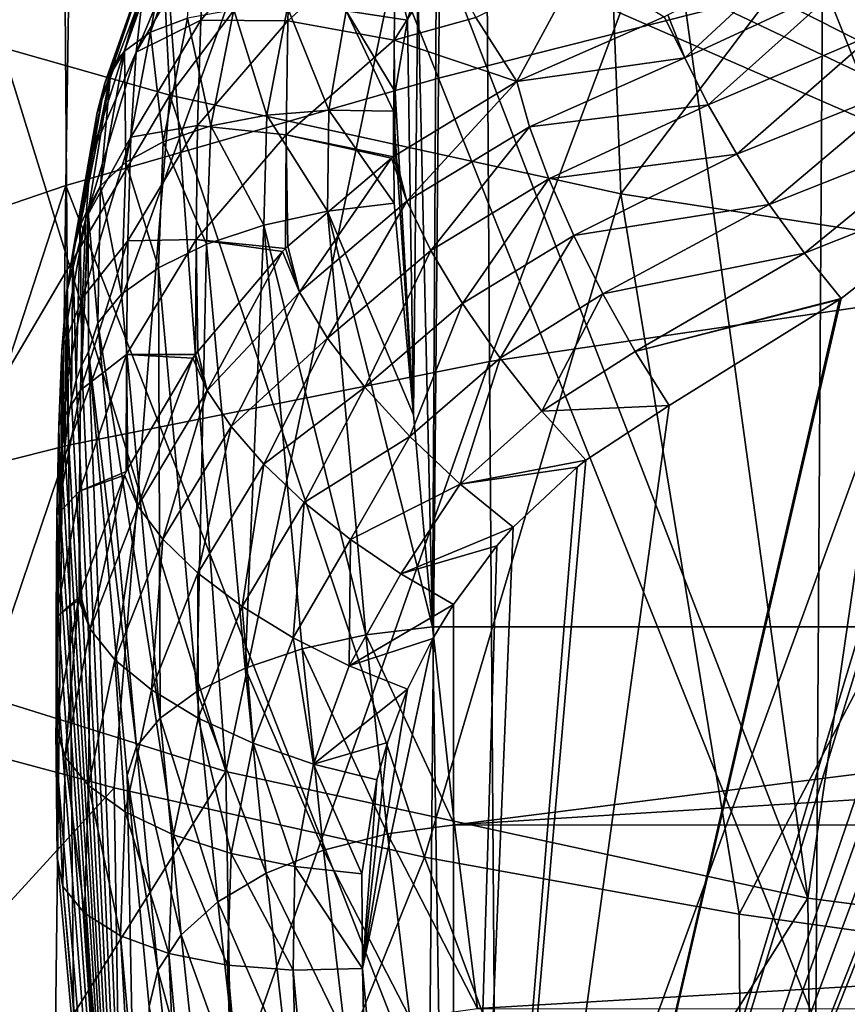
# Model space of a CAD drawing. Header units: metres. Extents: x -81 to 81, y -160 to 24.
# Tile 127 of 256: x -6.49 to -3.79, y -34.96 to -31.75. Entities that reach past the tile are written whole.
import ezdxf

# ---------------------------------------------------------------- set-up
doc = ezdxf.new("R2010")
doc.units = ezdxf.units.M
doc.layers.add('solid_501850_SW0001', color=7, linetype='CONTINUOUS')

msp = doc.modelspace()

# ---------------------------------------------------------------- linework, layer by layer
at = {"layer": 'solid_501850_SW0001'}
for points in [[(-5.086983, -28.650326, 133.562485), (-5.125202, -31.938107, 136.505127), (-6.291251, -29.01376, 133.289078)], [(-3.873901, -31.621096, 136.691772), (-5.125202, -31.938107, 136.505127), (-5.086983, -28.650326, 133.562485)], [(-6.291251, -29.01376, 133.289078), (-7.512229, -32.688515, 135.86412), (-7.44976, -29.426714, 132.93808)], [(-6.291251, -29.01376, 133.289078), (-6.341014, -32.287891, 136.221893), (-7.512229, -32.688515, 135.86412)], [(-5.125202, -31.938107, 136.505127), (-6.341014, -32.287891, 136.221893), (-6.291251, -29.01376, 133.289078)], [(-3.577748, -29.180376, 139.655487), (-4.981454, -29.396929, 139.446442), (-4.959597, -32.862186, 142.36792)], [(-3.577748, -29.180376, 139.655487), (-4.959597, -32.862186, 142.36792), (-3.561255, -32.656994, 142.577469)], [(-4.981454, -29.396929, 139.446442), (-6.357794, -29.684414, 139.170502), (-6.331801, -33.134811, 142.091614)], [(-4.981454, -29.396929, 139.446442), (-6.331801, -33.134811, 142.091614), (-4.959597, -32.862186, 142.36792)], [(-6.357794, -29.684414, 139.170502), (-7.699361, -30.041225, 138.829834), (-7.670777, -33.473488, 141.750778)], [(-6.357794, -29.684414, 139.170502), (-7.670777, -33.473488, 141.750778), (-6.331801, -33.134811, 142.091614)], [(-6.001853, -31.993807, 103.389), (-7.439748, -31.584013, 103.666206), (-6.111943, -29.808908, 99.602455)], [(-6.001853, -31.993807, 103.389), (-6.111943, -29.808908, 99.602455), (-4.615867, -30.158503, 99.397964)], [(-4.530727, -32.314941, 103.171844), (-6.001853, -31.993807, 103.389), (-4.615867, -30.158503, 99.397964)], [(-4.530727, -32.314941, 103.171844), (-4.615867, -30.158503, 99.397964), (-3.092458, -30.409765, 99.250999)], [(-3.774847, -30.220463, 30.889635), (-4.316602, -30.564566, 31.050093), (0.05, -33.726616, 32.524582)], [(-3.03447, -32.545593, 103.015884), (-4.530727, -32.314941, 103.171844), (-3.092458, -30.409765, 99.250999)], [(-4.316602, -30.564566, 31.050093), (-4.576655, -30.739054, 31.131458), (0.05, -33.726616, 32.524582)], [(-4.604323, -30.761475, 31.141914), (-4.803446, -30.951694, 31.230616), (0.05, -33.726616, 32.524582)], [(-4.576655, -30.739054, 31.131458), (-4.604323, -30.761475, 31.141914), (0.05, -33.726616, 32.524582)], [(-7.635493, -33.629345, 114.047676), (-5.818669, -34.197609, 113.565865), (-6.8696, -30.801308, 109.481796)], [(-5.818669, -34.197609, 113.565865), (-6.047752, -31.057594, 109.263672), (-6.8696, -30.801308, 109.481796)], [(-2.364334, -31.292185, 25.100136), (-2.040275, -30.886213, 24.910828), (-5.075514, -38.119923, 28.283962)], [(-1.005339, -31.06283, 24.993185), (-5.075514, -38.119923, 28.283962), (-2.040275, -30.886213, 24.910828)], [(2.140251, -30.886223, 24.910831), (2.464154, -31.291946, 25.100023), (-5.075514, -38.119923, 28.283962)], [(1.103222, -31.063068, 24.993296), (2.140251, -30.886223, 24.910831), (-5.075514, -38.119923, 28.283962)], [(-4.803446, -30.951694, 31.230616), (-4.853999, -31.009949, 31.257778), (0.05, -33.726616, 32.524582)], [(-4.853999, -31.009949, 31.257778), (-4.98989, -31.195503, 31.344305), (0.05, -33.726616, 32.524582)], [(-5.818669, -34.197609, 113.565865), (-5.207901, -31.281267, 109.072899), (-6.047752, -31.057594, 109.263672)], [(-1.005339, -31.06283, 24.993185), (0.048928, -31.122326, 25.020929), (-5.075514, -38.119923, 28.283962)], [(0.048928, -31.122326, 25.020929), (1.103222, -31.063068, 24.993296), (-5.075514, -38.119923, 28.283962)], [(-4.98989, -31.195503, 31.344305), (-5.053127, -31.301979, 31.393955), (0.05, -33.726616, 32.524582)], [(-5.85946, -31.252832, 29.259085), (-6.111466, -31.85339, 28.847612), (-6.088328, -31.653561, 29.421448)], [(-5.85946, -31.252832, 29.259085), (-5.883185, -31.462368, 28.666052), (-6.111466, -31.85339, 28.847612)], [(-5.818669, -34.197609, 113.565865), (-3.921664, -34.610294, 113.214546), (-5.207901, -31.281267, 109.072899)], [(-3.921664, -34.610294, 113.214546), (-4.353314, -31.471203, 108.910461), (-5.207901, -31.281267, 109.072899)], [(-5.053127, -31.301979, 31.393955), (-5.131654, -31.463362, 31.46921), (0.05, -33.726616, 32.524582)], [(2.464154, -31.291946, 25.100023), (2.522697, -31.361607, 25.132507), (-5.075514, -38.119923, 28.283962)], [(-2.424083, -31.363266, 25.13328), (-2.364334, -31.292185, 25.100136), (-5.075514, -38.119923, 28.283962)], [(2.522697, -31.361607, 25.132507), (2.772061, -31.64414, 25.264254), (-5.075514, -38.119923, 28.283962)], [(-2.672478, -31.644592, 25.264465), (-2.424083, -31.363266, 25.13328), (-5.075514, -38.119923, 28.283962)], [(-2.596454, -31.359987, 136.797592), (-2.610794, -34.777508, 139.67038), (-3.873901, -31.621096, 136.691772)], [(-3.70419, -31.793953, 25.541861), (-3.810917, -31.634197, 25.619375), (-3.291534, -31.372936, 25.361448)], [(-5.916306, -31.383553, 30.926056), (-6.064082, -31.788877, 31.085945), (-5.943498, -31.743322, 31.246088)], [(-5.916306, -31.383553, 30.926056), (-6.000924, -31.428963, 30.751314), (-6.064082, -31.788877, 31.085945)], [(-5.606004, -31.403429, 27.91847), (-5.900574, -31.749201, 28.098135), (-5.883185, -31.462368, 28.666052)], [(-5.606004, -31.403429, 27.91847), (-5.617104, -31.751646, 27.390823), (-5.900574, -31.749201, 28.098135)], [(-5.263293, -31.429926, 27.26008), (-5.617104, -31.751646, 27.390823), (-5.606004, -31.403429, 27.91847)], [(-5.317149, -31.407967, 31.421444), (-5.426516, -31.719343, 31.56526), (-5.226627, -31.749514, 31.602644)], [(-5.317149, -31.407967, 31.421444), (-5.226627, -31.749514, 31.602644), (-5.193255, -31.629639, 31.546745)], [(-6.000924, -31.428963, 30.751314), (-6.050931, -31.492382, 30.569202), (-6.14928, -31.850651, 30.909346)], [(-6.000924, -31.428963, 30.751314), (-6.14928, -31.850651, 30.909346), (-6.064082, -31.788877, 31.085945)], [(-5.263293, -31.429926, 27.26008), (-5.269686, -31.814186, 26.772491), (-5.617104, -31.751646, 27.390823)], [(-5.263293, -31.429926, 27.26008), (-5.105492, -31.552757, 26.89567), (-5.269686, -31.814186, 26.772491)], [(-6.03109, -31.447035, 30.552803), (-6.060779, -31.525602, 29.994726), (-6.213583, -31.955317, 30.220554)], [(-6.039666, -31.46637, 30.559801), (-6.03109, -31.447035, 30.552803), (-6.213583, -31.955317, 30.220554)], [(-6.039666, -31.46637, 30.559801), (-6.213583, -31.955317, 30.220554), (-6.050931, -31.492382, 30.569202)], [(-5.883185, -31.462368, 28.666052), (-5.900574, -31.749201, 28.098135), (-6.111466, -31.85339, 28.847612)], [(-5.131654, -31.463362, 31.46921), (-5.193255, -31.629639, 31.546745), (-5.144819, -33.726467, 32.524509)], [(-5.131654, -31.463362, 31.46921), (-5.144819, -33.726467, 32.524509), (0.05, -33.726616, 32.524582)], [(-3.921664, -34.610294, 113.214546), (-3.487683, -31.62649, 108.777168), (-4.353314, -31.471203, 108.910461)], [(-6.050931, -31.492382, 30.569202), (-6.213583, -31.955317, 30.220554), (-6.187058, -31.892494, 30.712023)], [(-6.14928, -31.850651, 30.909346), (-6.050931, -31.492382, 30.569202), (-6.187058, -31.892494, 30.712023)], [(-4.322185, -31.872223, 25.861467), (-4.378126, -31.732616, 25.987133), (-3.913602, -31.492779, 25.74271)], [(-4.322185, -31.872223, 25.861467), (-3.913602, -31.492779, 25.74271), (-3.810917, -31.634197, 25.619375)], [(-6.060779, -31.525602, 29.994726), (-6.238058, -32.050209, 29.730038), (-6.213583, -31.955317, 30.220554)], [(-6.060779, -31.525602, 29.994726), (-6.088328, -31.653561, 29.421448), (-6.238058, -32.050209, 29.730038)], [(-5.269686, -31.814186, 26.772491), (-5.105492, -31.552757, 26.89567), (-5.004282, -31.741261, 26.562059)], [(-4.665331, -31.569471, 26.395618), (-4.870054, -31.94985, 26.210686), (-5.004282, -31.741261, 26.562059)], [(-4.665331, -31.569471, 26.395618), (-4.390302, -31.738487, 25.993141), (-4.870054, -31.94985, 26.210686)], [(-6.001853, -31.993807, 103.389), (-7.175259, -33.985489, 107.295036), (-7.439748, -31.584013, 103.666206)], [(-5.193255, -31.629639, 31.546745), (-5.226627, -31.749514, 31.602644), (-5.207453, -33.035995, 32.202541)], [(-5.193255, -31.629639, 31.546745), (-5.207453, -33.035995, 32.202541), (-5.144819, -33.726467, 32.524509)], [(-3.873901, -31.621096, 136.691772), (-3.896041, -35.018745, 139.546051), (-5.125202, -31.938107, 136.505127)], [(-4.246068, -32.025433, 25.765566), (-4.322185, -31.872223, 25.861467), (-3.810917, -31.634197, 25.619375)], [(-4.246068, -32.025433, 25.765566), (-3.810917, -31.634197, 25.619375), (-3.70419, -31.793953, 25.541861)], [(-3.921664, -34.610294, 113.214546), (-1.971137, -34.862595, 112.999283), (-3.487683, -31.62649, 108.777168)], [(-2.610794, -34.777508, 139.67038), (-3.896041, -35.018745, 139.546051), (-3.873901, -31.621096, 136.691772)], [(-6.088328, -31.653561, 29.421448), (-6.25917, -32.193844, 29.245138), (-6.238058, -32.050209, 29.730038)], [(-6.088328, -31.653561, 29.421448), (-6.111466, -31.85339, 28.847612), (-6.25917, -32.193844, 29.245138)], [(2.772061, -31.64414, 25.264254), (2.941642, -31.823471, 25.347878), (-5.075514, -38.119923, 28.283962)], [(-2.843091, -31.824951, 25.348568), (-2.672478, -31.644592, 25.264465), (-5.075514, -38.119923, 28.283962)], [(-5.792622, -31.715914, 31.383009), (-5.943498, -31.743322, 31.246088), (-5.867535, -32.094093, 31.545986)], [(-5.792622, -31.715914, 31.383009), (-5.867535, -32.094093, 31.545986), (-5.684875, -32.05941, 31.648706)], [(-5.617833, -31.707806, 31.490919), (-5.792622, -31.715914, 31.383009), (-5.684875, -32.05941, 31.648706)], [(-5.617833, -31.707806, 31.490919), (-5.684875, -32.05941, 31.648706), (-5.483628, -32.043198, 31.714699)], [(-5.426516, -31.719343, 31.56526), (-5.617833, -31.707806, 31.490919), (-5.483628, -32.043198, 31.714699)], [(-5.426516, -31.719343, 31.56526), (-5.483628, -32.043198, 31.714699), (-5.272857, -32.046127, 31.740955)], [(-5.426516, -31.719343, 31.56526), (-5.272857, -32.046127, 31.740955), (-5.267191, -31.982912, 31.711479)], [(-5.426516, -31.719343, 31.56526), (-5.267191, -31.982912, 31.711479), (-5.226627, -31.749514, 31.602644)], [(-5.900574, -31.749201, 28.098135), (-6.12812, -32.130795, 28.300995), (-6.111466, -31.85339, 28.847612)], [(-5.900574, -31.749201, 28.098135), (-5.91105, -32.093147, 27.584839), (-6.12812, -32.130795, 28.300995)], [(-5.943498, -31.743322, 31.246088), (-6.064082, -31.788877, 31.085945), (-6.023363, -32.145683, 31.411173)], [(-5.943498, -31.743322, 31.246088), (-6.023363, -32.145683, 31.411173), (-5.867535, -32.094093, 31.545986)], [(-5.617104, -31.751646, 27.390823), (-5.91105, -32.093147, 27.584839), (-5.900574, -31.749201, 28.098135)], [(-5.617104, -31.751646, 27.390823), (-5.622579, -32.123383, 26.930593), (-5.91105, -32.093147, 27.584839)], [(-5.269686, -31.814186, 26.772491), (-5.622579, -32.123383, 26.930593), (-5.617104, -31.751646, 27.390823)], [(-5.269686, -31.814186, 26.772491), (-5.004282, -31.741261, 26.562059), (-4.870054, -31.94985, 26.210686)], [(-5.226627, -31.749514, 31.602644), (-5.267191, -31.982912, 31.711479), (-5.207453, -33.035995, 32.202541)], [(-4.322185, -31.872223, 25.861467), (-4.870054, -31.94985, 26.210686), (-4.390302, -31.738487, 25.993141)], [(-4.322185, -31.872223, 25.861467), (-4.390302, -31.738487, 25.993141), (-4.378126, -31.732616, 25.987133)], [(-6.064082, -31.788877, 31.085945), (-6.14928, -31.850651, 30.909346), (-6.14533, -32.211853, 31.250349)], [(-6.064082, -31.788877, 31.085945), (-6.14533, -32.211853, 31.250349), (-6.023363, -32.145683, 31.411173)], [(-4.153294, -32.186657, 25.703398), (-4.246068, -32.025433, 25.765566), (-3.70419, -31.793953, 25.541861)], [(-4.153294, -32.186657, 25.703398), (-3.70419, -31.793953, 25.541861), (-3.580172, -31.955437, 25.503593)], [(-5.269686, -31.814186, 26.772491), (-5.272088, -32.19455, 26.353046), (-5.622579, -32.123383, 26.930593)], [(-5.266821, -32.190762, 26.350836), (-5.272088, -32.19455, 26.353046), (-5.269686, -31.814186, 26.772491)], [(-5.266821, -32.190762, 26.350836), (-5.269686, -31.814186, 26.772491), (-4.870054, -31.94985, 26.210686)], [(2.941642, -31.823471, 25.347878), (3.068246, -31.950157, 25.406952), (-5.075514, -38.119923, 28.283962)], [(-2.96875, -31.950645, 25.407181), (-2.843091, -31.824951, 25.348568), (-5.075514, -38.119923, 28.283962)], [(-6.111466, -31.85339, 28.847612), (-6.275608, -32.396122, 28.777145), (-6.25917, -32.193844, 29.245138)], [(-6.111466, -31.85339, 28.847612), (-6.12812, -32.130795, 28.300995), (-6.275608, -32.396122, 28.777145)], [(-6.14928, -31.850651, 30.909346), (-6.195453, -31.925907, 30.723816), (-6.227933, -32.289616, 31.070772)], [(-6.14928, -31.850651, 30.909346), (-6.227933, -32.289616, 31.070772), (-6.14533, -32.211853, 31.250349)], [(-6.14928, -31.850651, 30.909346), (-6.189892, -31.903582, 30.715939), (-6.195453, -31.925907, 30.723816)], [(-6.14928, -31.850651, 30.909346), (-6.187058, -31.892494, 30.712023), (-6.189892, -31.903582, 30.715939)], [(-6.187058, -31.892494, 30.712023), (-6.213583, -31.955317, 30.220554), (-6.293314, -32.418106, 30.374802)], [(-6.189892, -31.903582, 30.715939), (-6.187058, -31.892494, 30.712023), (-6.293314, -32.418106, 30.374802)], [(-4.322185, -31.872223, 25.861467), (-4.828481, -32.096886, 26.058641), (-4.870054, -31.94985, 26.210686)], [(-4.246068, -32.025433, 25.765566), (-4.828481, -32.096886, 26.058641), (-4.322185, -31.872223, 25.861467)], [(-6.189892, -31.903582, 30.715939), (-6.293314, -32.418106, 30.374802), (-6.195453, -31.925907, 30.723816)], [(-5.125202, -31.938107, 136.505127), (-5.156051, -35.316818, 139.343292), (-6.341014, -32.287891, 136.221893)], [(-6.213583, -31.955317, 30.220554), (-6.317657, -32.505764, 29.89366), (-6.293314, -32.418106, 30.374802)], [(-6.213583, -31.955317, 30.220554), (-6.238058, -32.050209, 29.730038), (-6.317657, -32.505764, 29.89366)], [(-6.195453, -31.925907, 30.723816), (-6.293314, -32.418106, 30.374802), (-6.266075, -32.358482, 30.87471)], [(-6.227933, -32.289616, 31.070772), (-6.195453, -31.925907, 30.723816), (-6.266075, -32.358482, 30.87471)], [(-5.228734, -32.339581, 26.193956), (-5.266821, -32.190762, 26.350836), (-4.870054, -31.94985, 26.210686)], [(-4.828481, -32.096886, 26.058641), (-5.228734, -32.339581, 26.193956), (-4.870054, -31.94985, 26.210686)], [(-3.896041, -35.018745, 139.546051), (-5.156051, -35.316818, 139.343292), (-5.125202, -31.938107, 136.505127)], [(3.068246, -31.950157, 25.406952), (3.356216, -32.217525, 25.531628), (-5.075514, -38.119923, 28.283962)], [(-3.256635, -32.217896, 25.531801), (-2.96875, -31.950645, 25.407181), (-5.075514, -38.119923, 28.283962)], [(-4.047431, -32.349686, 25.677351), (-4.153294, -32.186657, 25.703398), (-3.580172, -31.955437, 25.503593)], [(-4.047431, -32.349686, 25.677351), (-3.580172, -31.955437, 25.503593), (-3.444187, -32.111713, 25.506216)], [(-5.267191, -31.982912, 31.711479), (-5.272857, -32.046127, 31.740955), (-5.207453, -33.035995, 32.202541)], [(-6.001853, -31.993807, 103.389), (-6.182468, -34.250954, 107.087646), (-7.175259, -33.985489, 107.295036)], [(-6.001853, -31.993807, 103.389), (-5.170992, -34.477215, 106.910881), (-6.182468, -34.250954, 107.087646)], [(-4.530727, -32.314941, 103.171844), (-5.170992, -34.477215, 106.910881), (-6.001853, -31.993807, 103.389)], [(-6.238058, -32.050209, 29.730038), (-6.338004, -32.637867, 29.432659), (-6.317657, -32.505764, 29.89366)], [(-6.238058, -32.050209, 29.730038), (-6.25917, -32.193844, 29.245138), (-6.338004, -32.637867, 29.432659)], [(-5.48772, -32.371933, 31.866253), (-5.483628, -32.043198, 31.714699), (-5.684875, -32.05941, 31.648706)], [(-5.48772, -32.371933, 31.866253), (-5.270087, -32.345516, 31.880564), (-5.483628, -32.043198, 31.714699)], [(-5.483628, -32.043198, 31.714699), (-5.270087, -32.345516, 31.880564), (-5.272857, -32.046127, 31.740955)], [(-5.272857, -32.046127, 31.740955), (-5.270087, -32.345516, 31.880564), (-5.207453, -33.035995, 32.202541)], [(-4.246068, -32.025433, 25.765566), (-4.765779, -32.266464, 25.941257), (-4.828481, -32.096886, 26.058641)], [(-4.153294, -32.186657, 25.703398), (-4.765779, -32.266464, 25.941257), (-4.246068, -32.025433, 25.765566)], [(-5.694848, -32.417469, 31.808889), (-5.684875, -32.05941, 31.648706), (-5.867535, -32.094093, 31.545986)], [(-5.694848, -32.417469, 31.808889), (-5.48772, -32.371933, 31.866253), (-5.684875, -32.05941, 31.648706)], [(-5.91105, -32.093147, 27.584839), (-6.137902, -32.468338, 27.80534), (-6.12812, -32.130795, 28.300995)], [(-5.91105, -32.093147, 27.584839), (-5.91601, -32.464188, 27.133629), (-6.137902, -32.468338, 27.80534)], [(-5.881474, -32.479935, 31.711241), (-5.867535, -32.094093, 31.545986), (-6.023363, -32.145683, 31.411173)], [(-5.622579, -32.123383, 26.930593), (-5.91601, -32.464188, 27.133629), (-5.91105, -32.093147, 27.584839)], [(-5.881474, -32.479935, 31.711241), (-5.694848, -32.417469, 31.808889), (-5.867535, -32.094093, 31.545986)], [(-4.828481, -32.096886, 26.058641), (-5.150176, -32.50005, 26.065477), (-5.228734, -32.339581, 26.193956)], [(-4.828481, -32.096886, 26.058641), (-4.765779, -32.266464, 25.941257), (-5.150176, -32.50005, 26.065477)], [(-3.932553, -32.508255, 25.688433), (-4.047431, -32.349686, 25.677351), (-3.444187, -32.111713, 25.506216)], [(-3.932553, -32.508255, 25.688433), (-3.444187, -32.111713, 25.506216), (-3.304199, -32.259232, 25.551075)], [(-6.12812, -32.130795, 28.300995), (-6.286724, -32.654381, 28.339205), (-6.275608, -32.396122, 28.777145)], [(-6.12812, -32.130795, 28.300995), (-6.137902, -32.468338, 27.80534), (-6.286724, -32.654381, 28.339205)], [(-6.038591, -32.556309, 31.57802), (-6.023363, -32.145683, 31.411173), (-6.14533, -32.211853, 31.250349)], [(-6.038591, -32.556309, 31.57802), (-5.881474, -32.479935, 31.711241), (-6.023363, -32.145683, 31.411173)], [(-5.622579, -32.123383, 26.930593), (-5.624533, -32.49366, 26.528391), (-5.91601, -32.464188, 27.133629)], [(-5.617036, -32.486206, 26.524002), (-5.624533, -32.49366, 26.528391), (-5.622579, -32.123383, 26.930593)], [(-5.278992, -32.199543, 26.355961), (-5.617036, -32.486206, 26.524002), (-5.622579, -32.123383, 26.930593)], [(-5.272088, -32.19455, 26.353046), (-5.278992, -32.199543, 26.355961), (-5.622579, -32.123383, 26.930593)], [(-6.25917, -32.193844, 29.245138), (-6.275608, -32.396122, 28.777145), (-6.338004, -32.637867, 29.432659)], [(-6.158615, -32.642906, 31.415659), (-6.14533, -32.211853, 31.250349), (-6.227933, -32.289616, 31.070772)], [(-6.158615, -32.642906, 31.415659), (-6.038591, -32.556309, 31.57802), (-6.14533, -32.211853, 31.250349)], [(-5.578412, -32.635506, 26.360031), (-5.617036, -32.486206, 26.524002), (-5.278992, -32.199543, 26.355961)], [(-5.578412, -32.635506, 26.360031), (-5.278992, -32.199543, 26.355961), (-5.228734, -32.339581, 26.193956)], [(-5.228734, -32.339581, 26.193956), (-5.278992, -32.199543, 26.355961), (-5.272088, -32.19455, 26.353046)], [(-5.228734, -32.339581, 26.193956), (-5.272088, -32.19455, 26.353046), (-5.266821, -32.190762, 26.350836)], [(-4.153294, -32.186657, 25.703398), (-4.684843, -32.450718, 25.864016), (-4.765779, -32.266464, 25.941257)], [(-4.047431, -32.349686, 25.677351), (-4.684843, -32.450718, 25.864016), (-4.153294, -32.186657, 25.703398)], [(3.356216, -32.217525, 25.531628), (3.402601, -32.257851, 25.550432), (-5.075514, -38.119923, 28.283962)], [(-3.304199, -32.259232, 25.551075), (-3.256635, -32.217896, 25.531801), (-5.075514, -38.119923, 28.283962)], [(-4.765779, -32.266464, 25.941257), (-5.047206, -32.67318, 25.976864), (-5.150176, -32.50005, 26.065477)], [(3.402601, -32.257851, 25.550432), (3.911698, -32.655457, 25.735838), (-5.075514, -38.119923, 28.283962)], [(-3.813274, -32.656559, 25.736353), (-3.304199, -32.259232, 25.551075), (-5.075514, -38.119923, 28.283962)], [(-4.765779, -32.266464, 25.941257), (-4.684843, -32.450718, 25.864016), (-5.047206, -32.67318, 25.976864)], [(-3.932553, -32.508255, 25.688433), (-3.304199, -32.259232, 25.551075), (-3.813274, -32.656559, 25.736353)], [(-6.341014, -32.287891, 136.221893), (-7.564271, -36.040852, 138.686447), (-7.512229, -32.688515, 135.86412)], [(-6.341014, -32.287891, 136.221893), (-6.381812, -35.652653, 139.050751), (-7.564271, -36.040852, 138.686447)], [(-5.156051, -35.316818, 139.343292), (-6.381812, -35.652653, 139.050751), (-6.341014, -32.287891, 136.221893)], [(-6.227933, -32.289616, 31.070772), (-6.266373, -32.362053, 30.875942), (-6.267446, -32.375404, 30.88055)], [(-6.235753, -32.73555, 31.231991), (-6.227933, -32.289616, 31.070772), (-6.267446, -32.375404, 30.88055)], [(-6.227933, -32.289616, 31.070772), (-6.266075, -32.358482, 30.87471), (-6.266373, -32.362053, 30.875942)], [(-6.235753, -32.73555, 31.231991), (-6.158615, -32.642906, 31.415659), (-6.227933, -32.289616, 31.070772)], [(-5.487278, -32.785381, 26.218008), (-5.578412, -32.635506, 26.360031), (-5.228734, -32.339581, 26.193956)], [(-5.487278, -32.785381, 26.218008), (-5.228734, -32.339581, 26.193956), (-5.150176, -32.50005, 26.065477)], [(-4.530727, -32.314941, 103.171844), (-4.145425, -34.662888, 106.7658), (-5.170992, -34.477215, 106.910881)], [(-3.03447, -32.545593, 103.015884), (-4.145425, -34.662888, 106.7658), (-4.530727, -32.314941, 103.171844)], [(-6.266075, -32.358482, 30.87471), (-6.293314, -32.418106, 30.374802), (-6.288279, -32.872349, 30.637728)], [(-6.266373, -32.362053, 30.875942), (-6.266075, -32.358482, 30.87471), (-6.288279, -32.872349, 30.637728)], [(-6.267446, -32.375404, 30.88055), (-6.266373, -32.362053, 30.875942), (-6.288279, -32.872349, 30.637728)], [(-5.362439, -33.753017, 32.510262), (-5.48772, -32.371933, 31.866253), (-5.694848, -32.417469, 31.808889)], [(-5.48772, -32.371933, 31.866253), (-5.207453, -33.035995, 32.202541), (-5.270087, -32.345516, 31.880564)], [(-5.48772, -32.371933, 31.866253), (-5.144819, -33.726467, 32.524509), (-5.207453, -33.035995, 32.202541)], [(-5.362439, -33.753017, 32.510262), (-5.144819, -33.726467, 32.524509), (-5.48772, -32.371933, 31.866253)], [(-4.047431, -32.349686, 25.677351), (-4.589434, -32.64109, 25.830503), (-4.684843, -32.450718, 25.864016)], [(-3.932553, -32.508255, 25.688433), (-4.589434, -32.64109, 25.830503), (-4.047431, -32.349686, 25.677351)], [(-6.275608, -32.396122, 28.777145), (-6.353456, -32.825363, 28.995382), (-6.338004, -32.637867, 29.432659)], [(-6.275608, -32.396122, 28.777145), (-6.286724, -32.654381, 28.339205), (-6.353456, -32.825363, 28.995382)], [(-6.267446, -32.375404, 30.88055), (-6.288279, -32.872349, 30.637728), (-6.266282, -32.829765, 31.035885)], [(-6.235753, -32.73555, 31.231991), (-6.267446, -32.375404, 30.88055), (-6.266282, -32.829765, 31.035885)], [(-6.293314, -32.418106, 30.374802), (-6.317657, -32.505764, 29.89366), (-6.307056, -32.923012, 30.283543)], [(-6.293314, -32.418106, 30.374802), (-6.307056, -32.923012, 30.283543), (-6.288279, -32.872349, 30.637728)], [(-5.756192, -33.861015, 32.355251), (-5.694848, -32.417469, 31.808889), (-5.881474, -32.479935, 31.711241)], [(-5.756192, -33.861015, 32.355251), (-5.569566, -33.798553, 32.4529), (-5.694848, -32.417469, 31.808889)], [(-5.569566, -33.798553, 32.4529), (-5.362439, -33.753017, 32.510262), (-5.694848, -32.417469, 31.808889)], [(-6.137902, -32.468338, 27.80534), (-6.293007, -32.955536, 27.936497), (-6.286724, -32.654381, 28.339205)], [(-6.137902, -32.468338, 27.80534), (-6.142327, -32.838779, 27.363367), (-6.293007, -32.955536, 27.936497)], [(-5.91601, -32.464188, 27.133629), (-6.142327, -32.838779, 27.363367), (-6.137902, -32.468338, 27.80534)], [(-5.91601, -32.464188, 27.133629), (-5.917634, -32.838711, 26.732546), (-6.142327, -32.838779, 27.363367)], [(-5.910559, -32.828857, 26.726685), (-5.917634, -32.838711, 26.732546), (-5.91601, -32.464188, 27.133629)], [(-5.634003, -32.503155, 26.533983), (-5.910559, -32.828857, 26.726685), (-5.91601, -32.464188, 27.133629)], [(-5.624533, -32.49366, 26.528391), (-5.634003, -32.503155, 26.533983), (-5.91601, -32.464188, 27.133629)], [(-4.684843, -32.450718, 25.864016), (-4.924811, -32.850582, 25.932405), (-5.047206, -32.67318, 25.976864)], [(-4.684843, -32.450718, 25.864016), (-4.589434, -32.64109, 25.830503), (-4.924811, -32.850582, 25.932405)], [(-5.91331, -33.937389, 32.222031), (-5.881474, -32.479935, 31.711241), (-6.038591, -32.556309, 31.57802)], [(-5.91331, -33.937389, 32.222031), (-5.756192, -33.861015, 32.355251), (-5.881474, -32.479935, 31.711241)], [(-5.578412, -32.635506, 26.360031), (-5.634003, -32.503155, 26.533983), (-5.624533, -32.49366, 26.528391)], [(-5.578412, -32.635506, 26.360031), (-5.624533, -32.49366, 26.528391), (-5.617036, -32.486206, 26.524002)], [(-5.365356, -32.945168, 26.115337), (-5.487278, -32.785381, 26.218008), (-5.150176, -32.50005, 26.065477)], [(-5.365356, -32.945168, 26.115337), (-5.150176, -32.50005, 26.065477), (-5.047206, -32.67318, 25.976864)], [(-6.317657, -32.505764, 29.89366), (-6.338004, -32.637867, 29.432659), (-6.322503, -32.985432, 29.971436)], [(-6.317657, -32.505764, 29.89366), (-6.322503, -32.985432, 29.971436), (-6.307056, -32.923012, 30.283543)], [(-5.880073, -32.956806, 26.577618), (-5.910559, -32.828857, 26.726685), (-5.634003, -32.503155, 26.533983)], [(-5.880073, -32.956806, 26.577618), (-5.634003, -32.503155, 26.533983), (-5.578412, -32.635506, 26.360031)], [(-3.932553, -32.508255, 25.688433), (-4.483985, -32.828732, 25.842279), (-4.589434, -32.64109, 25.830503)], [(-3.932553, -32.508255, 25.688433), (-3.813274, -32.656559, 25.736353), (-4.483985, -32.828732, 25.842279)], [(-6.033334, -34.023987, 32.059669), (-6.038591, -32.556309, 31.57802), (-6.158615, -32.642906, 31.415659)], [(-6.033334, -34.023987, 32.059669), (-5.91331, -33.937389, 32.222031), (-6.038591, -32.556309, 31.57802)], [(-3.03447, -32.545593, 103.015884), (-3.110636, -34.807278, 106.652962), (-4.145425, -34.662888, 106.7658)], [(-6.286724, -32.654381, 28.339205), (-6.36372, -33.069519, 28.58531), (-6.353456, -32.825363, 28.995382)], [(-6.286724, -32.654381, 28.339205), (-6.293007, -32.955536, 27.936497), (-6.36372, -33.069519, 28.58531)], [(-6.338004, -32.637867, 29.432659), (-6.353456, -32.825363, 28.995382), (-6.344072, -33.144112, 29.464102)], [(-6.338004, -32.637867, 29.432659), (-6.344072, -33.144112, 29.464102), (-6.334656, -33.059383, 29.701035)], [(-6.338004, -32.637867, 29.432659), (-6.334656, -33.059383, 29.701035), (-6.322503, -32.985432, 29.971436)], [(-6.033334, -34.023987, 32.059669), (-6.158615, -32.642906, 31.415659), (-6.235753, -32.73555, 31.231991)], [(-5.801871, -33.073547, 26.436285), (-5.880073, -32.956806, 26.577618), (-5.578412, -32.635506, 26.360031)], [(-5.801871, -33.073547, 26.436285), (-5.578412, -32.635506, 26.360031), (-5.487278, -32.785381, 26.218008)], [(3.911698, -32.655457, 25.735838), (3.918019, -32.659885, 25.737906), (-5.075514, -38.119923, 28.283962)], [(-3.81821, -32.660019, 25.737967), (-3.813274, -32.656559, 25.736353), (-5.075514, -38.119923, 28.283962)], [(3.918019, -32.659885, 25.737906), (4.473384, -33.004913, 25.898794), (-5.075514, -38.119923, 28.283962)], [(-4.373397, -33.004921, 25.898796), (-3.81821, -32.660019, 25.737967), (-5.075514, -38.119923, 28.283962)], [(-3.561255, -32.656994, 142.577469), (-4.959597, -32.862186, 142.36792), (-4.933446, -36.417381, 145.179657)], [(-3.561255, -32.656994, 142.577469), (-4.933446, -36.417381, 145.179657), (-3.5417, -36.223492, 145.389252)], [(-4.589434, -32.64109, 25.830503), (-4.788919, -33.023666, 25.934258), (-4.924811, -32.850582, 25.932405)], [(-4.589434, -32.64109, 25.830503), (-4.483985, -32.828732, 25.842279), (-4.788919, -33.023666, 25.934258)], [(-4.483985, -32.828732, 25.842279), (-3.813274, -32.656559, 25.736353), (-3.81821, -32.660019, 25.737967)], [(-4.483985, -32.828732, 25.842279), (-3.81821, -32.660019, 25.737967), (-4.373397, -33.004921, 25.898796)], [(-5.218854, -33.106724, 26.057247), (-5.365356, -32.945168, 26.115337), (-5.047206, -32.67318, 25.976864)], [(-5.218854, -33.106724, 26.057247), (-5.047206, -32.67318, 25.976864), (-4.924811, -32.850582, 25.932405)], [(-6.110473, -34.116631, 31.876001), (-6.235753, -32.73555, 31.231991), (-6.266282, -32.829765, 31.035885)], [(-6.110473, -34.116631, 31.876001), (-6.033334, -34.023987, 32.059669), (-6.235753, -32.73555, 31.231991)], [(-5.694909, -33.196548, 26.321619), (-5.801871, -33.073547, 26.436285), (-5.487278, -32.785381, 26.218008)], [(-5.694909, -33.196548, 26.321619), (-5.487278, -32.785381, 26.218008), (-5.365356, -32.945168, 26.115337)], [(-6.353456, -32.825363, 28.995382), (-6.36372, -33.069519, 28.58531), (-6.357574, -33.360668, 29.029287)], [(-6.353456, -32.825363, 28.995382), (-6.357574, -33.360668, 29.029287), (-6.351551, -33.242706, 29.244614)], [(-6.353456, -32.825363, 28.995382), (-6.351551, -33.242706, 29.244614), (-6.344072, -33.144112, 29.464102)], [(-6.142327, -32.838779, 27.363367), (-6.295773, -33.284374, 27.562948), (-6.293007, -32.955536, 27.936497)], [(-6.142327, -32.838779, 27.363367), (-6.143636, -33.220318, 26.960516), (-6.295773, -33.284374, 27.562948)], [(-6.266282, -32.829765, 31.035885), (-6.288279, -32.872349, 30.637728), (-6.071709, -37.75893, 29.251898)], [(-6.266282, -32.829765, 31.035885), (-6.071709, -37.75893, 29.251898), (-6.141002, -34.210846, 31.679893)], [(-6.110473, -34.116631, 31.876001), (-6.266282, -32.829765, 31.035885), (-6.141002, -34.210846, 31.679893)], [(-6.138632, -33.209953, 26.954294), (-6.143636, -33.220318, 26.960516), (-6.142327, -32.838779, 27.363367)], [(-5.917634, -32.838711, 26.732546), (-5.926303, -32.850918, 26.739805), (-6.142327, -32.838779, 27.363367)], [(-5.926303, -32.850918, 26.739805), (-6.138632, -33.209953, 26.954294), (-6.142327, -32.838779, 27.363367)], [(-6.105764, -33.332962, 26.793737), (-6.138632, -33.209953, 26.954294), (-5.926303, -32.850918, 26.739805)], [(-6.105764, -33.332962, 26.793737), (-5.926303, -32.850918, 26.739805), (-5.880073, -32.956806, 26.577618)], [(-5.880073, -32.956806, 26.577618), (-5.926303, -32.850918, 26.739805), (-5.917634, -32.838711, 26.732546)], [(-5.880073, -32.956806, 26.577618), (-5.917634, -32.838711, 26.732546), (-5.910559, -32.828857, 26.726685)], [(-5.055236, -33.261826, 26.046696), (-5.218854, -33.106724, 26.057247), (-4.924811, -32.850582, 25.932405)], [(-5.055236, -33.261826, 26.046696), (-4.924811, -32.850582, 25.932405), (-4.788919, -33.023666, 25.934258)], [(-4.483985, -32.828732, 25.842279), (-4.373397, -33.004921, 25.898796), (-4.788919, -33.023666, 25.934258)], [(-4.959597, -32.862186, 142.36792), (-6.331801, -33.134811, 142.091614), (-6.30028, -36.67524, 144.903503)], [(-6.288279, -32.872349, 30.637728), (-6.307056, -32.923012, 30.283543), (-6.071709, -37.75893, 29.251898)], [(-4.959597, -32.862186, 142.36792), (-6.30028, -36.67524, 144.903503), (-4.933446, -36.417381, 145.179657)], [(-6.307056, -32.923012, 30.283543), (-6.322503, -32.985432, 29.971436), (-6.071709, -37.75893, 29.251898)], [(-5.563434, -33.320927, 26.238176), (-5.694909, -33.196548, 26.321619), (-5.365356, -32.945168, 26.115337)], [(-5.563434, -33.320927, 26.238176), (-5.365356, -32.945168, 26.115337), (-5.218854, -33.106724, 26.057247)], [(-6.293007, -32.955536, 27.936497), (-6.369402, -33.362892, 28.200096), (-6.36372, -33.069519, 28.58531)], [(-6.293007, -32.955536, 27.936497), (-6.295773, -33.284374, 27.562948), (-6.369402, -33.362892, 28.200096)], [(-6.024742, -33.44067, 26.638189), (-6.105764, -33.332962, 26.793737), (-5.880073, -32.956806, 26.577618)], [(-6.024742, -33.44067, 26.638189), (-5.880073, -32.956806, 26.577618), (-5.801871, -33.073547, 26.436285)], [(-6.322503, -32.985432, 29.971436), (-6.334656, -33.059383, 29.701035), (-6.071709, -37.75893, 29.251898)], [(4.473384, -33.004913, 25.898794), (4.74445, -33.182755, 25.981722), (-5.075514, -38.119923, 28.283962)], [(-4.645754, -33.183769, 25.982195), (-4.373397, -33.004921, 25.898796), (-5.075514, -38.119923, 28.283962)], [(-4.788919, -33.023666, 25.934258), (-4.373397, -33.004921, 25.898796), (-4.645754, -33.183769, 25.982195)], [(-5.055236, -33.261826, 26.046696), (-4.788919, -33.023666, 25.934258), (-4.645754, -33.183769, 25.982195)], [(-6.36372, -33.069519, 28.58531), (-6.369402, -33.362892, 28.200096), (-6.36237, -33.506859, 28.805561)], [(-6.36372, -33.069519, 28.58531), (-6.36237, -33.506859, 28.805561), (-6.357574, -33.360668, 29.029287)], [(-6.334656, -33.059383, 29.701035), (-6.344072, -33.144112, 29.464102), (-6.071709, -37.75893, 29.251898)], [(-5.909907, -33.551231, 26.507999), (-6.024742, -33.44067, 26.638189), (-5.801871, -33.073547, 26.436285)], [(-5.909907, -33.551231, 26.507999), (-5.801871, -33.073547, 26.436285), (-5.694909, -33.196548, 26.321619)], [(-5.412667, -33.441738, 26.189268), (-5.563434, -33.320927, 26.238176), (-5.218854, -33.106724, 26.057247)], [(-5.412667, -33.441738, 26.189268), (-5.218854, -33.106724, 26.057247), (-5.055236, -33.261826, 26.046696)], [(-6.331801, -33.134811, 142.091614), (-7.670777, -33.473488, 141.750778), (-7.635426, -36.995918, 144.563095)], [(-6.331801, -33.134811, 142.091614), (-7.635426, -36.995918, 144.563095), (-6.30028, -36.67524, 144.903503)], [(-6.344072, -33.144112, 29.464102), (-6.351551, -33.242706, 29.244614), (-6.071709, -37.75893, 29.251898)], [(-5.766125, -33.659966, 26.40868), (-5.909907, -33.551231, 26.507999), (-5.694909, -33.196548, 26.321619)], [(-5.766125, -33.659966, 26.40868), (-5.694909, -33.196548, 26.321619), (-5.563434, -33.320927, 26.238176)], [(4.74445, -33.182755, 25.981722), (4.773824, -33.206112, 25.992613), (-5.075514, -38.119923, 28.283962)], [(-4.673824, -33.206108, 25.992613), (-4.645754, -33.183769, 25.982195), (-5.075514, -38.119923, 28.283962)], [(-4.882401, -33.4021, 26.084005), (-4.673824, -33.206108, 25.992613), (-5.075514, -38.119923, 28.283962)], [(4.773824, -33.206112, 25.992613), (4.981306, -33.400909, 26.08345), (-5.075514, -38.119923, 28.283962)], [(-5.055236, -33.261826, 26.046696), (-4.645754, -33.183769, 25.982195), (-4.673824, -33.206108, 25.992613)], [(-5.055236, -33.261826, 26.046696), (-4.673824, -33.206108, 25.992613), (-4.882401, -33.4021, 26.084005)], [(-6.143636, -33.220318, 26.960516), (-6.1495, -33.232628, 26.967903), (-6.295773, -33.284374, 27.562948)], [(-6.1495, -33.232628, 26.967903), (-6.294066, -33.619396, 27.200853), (-6.295773, -33.284374, 27.562948)], [(-6.261209, -33.734303, 27.026079), (-6.294066, -33.619396, 27.200853), (-6.1495, -33.232628, 26.967903)], [(-6.261209, -33.734303, 27.026079), (-6.1495, -33.232628, 26.967903), (-6.105764, -33.332962, 26.793737)], [(-6.138632, -33.209953, 26.954294), (-6.1495, -33.232628, 26.967903), (-6.143636, -33.220318, 26.960516)], [(-6.105764, -33.332962, 26.793737), (-6.1495, -33.232628, 26.967903), (-6.138632, -33.209953, 26.954294)], [(-6.351551, -33.242706, 29.244614), (-6.357574, -33.360668, 29.029287), (-6.071709, -37.75893, 29.251898)], [(-5.248598, -33.554192, 26.176838), (-5.412667, -33.441738, 26.189268), (-5.055236, -33.261826, 26.046696)], [(-5.248598, -33.554192, 26.176838), (-5.055236, -33.261826, 26.046696), (-4.882401, -33.4021, 26.084005)], [(-6.295773, -33.284374, 27.562948), (-6.371774, -33.694393, 27.830242), (-6.369402, -33.362892, 28.200096)], [(-6.295773, -33.284374, 27.562948), (-6.296553, -33.628372, 27.20628), (-6.371774, -33.694393, 27.830242)], [(-6.294066, -33.619396, 27.200853), (-6.296553, -33.628372, 27.20628), (-6.295773, -33.284374, 27.562948)], [(-6.180799, -33.833626, 26.855734), (-6.261209, -33.734303, 27.026079), (-6.105764, -33.332962, 26.793737)], [(-6.180799, -33.833626, 26.855734), (-6.105764, -33.332962, 26.793737), (-6.024742, -33.44067, 26.638189)], [(-5.599484, -33.762264, 26.344442), (-5.766125, -33.659966, 26.40868), (-5.563434, -33.320927, 26.238176)], [(-5.599484, -33.762264, 26.344442), (-5.563434, -33.320927, 26.238176), (-5.412667, -33.441738, 26.189268)], [(-6.369402, -33.362892, 28.200096), (-6.371774, -33.694393, 27.830242), (-6.36807, -33.91386, 28.306435)], [(-6.369402, -33.362892, 28.200096), (-6.36807, -33.91386, 28.306435), (-6.365902, -33.690258, 28.565071)], [(-6.369402, -33.362892, 28.200096), (-6.365902, -33.690258, 28.565071), (-6.36237, -33.506859, 28.805561)], [(-6.357574, -33.360668, 29.029287), (-6.36237, -33.506859, 28.805561), (-6.071709, -37.75893, 29.251898)], [(-5.248598, -33.554192, 26.176838), (-4.882401, -33.4021, 26.084005), (-4.935128, -33.461945, 26.11191)], [(4.981306, -33.400909, 26.08345), (5.03513, -33.461948, 26.111912), (-5.075514, -38.119923, 28.283962)], [(-4.935128, -33.461945, 26.11191), (-4.882401, -33.4021, 26.084005), (-5.075514, -38.119923, 28.283962)], [(-6.061642, -33.931568, 26.70891), (-6.180799, -33.833626, 26.855734), (-6.024742, -33.44067, 26.638189)], [(-6.061642, -33.931568, 26.70891), (-6.024742, -33.44067, 26.638189), (-5.909907, -33.551231, 26.507999)], [(-5.417047, -33.853794, 26.318003), (-5.599484, -33.762264, 26.344442), (-5.412667, -33.441738, 26.189268)], [(-5.417047, -33.853794, 26.318003), (-5.412667, -33.441738, 26.189268), (-5.248598, -33.554192, 26.176838)], [(-5.248598, -33.554192, 26.176838), (-4.935128, -33.461945, 26.11191), (-5.077281, -33.653122, 26.201059)], [(-5.077281, -33.653122, 26.201059), (-4.935128, -33.461945, 26.11191), (-5.075514, -38.119923, 28.283962)], [(5.03513, -33.461948, 26.111912), (5.176413, -33.651791, 26.200438), (-5.075514, -38.119923, 28.283962)], [(-6.36237, -33.506859, 28.805561), (-6.365902, -33.690258, 28.565071), (-6.071709, -37.75893, 29.251898)], [(-5.909141, -34.023685, 26.592262), (-6.061642, -33.931568, 26.70891), (-5.909907, -33.551231, 26.507999)], [(-5.909141, -34.023685, 26.592262), (-5.909907, -33.551231, 26.507999), (-5.766125, -33.659966, 26.40868)], [(-5.417047, -33.853794, 26.318003), (-5.248598, -33.554192, 26.176838), (-5.077281, -33.653122, 26.201059)], [(-6.261209, -33.734303, 27.026079), (-6.296553, -33.628372, 27.20628), (-6.294066, -33.619396, 27.200853)], [(-7.564993, -36.97879, 118.185997), (-5.818669, -34.197609, 113.565865), (-7.635493, -33.629345, 114.047676)], [(-6.299201, -33.638081, 27.212152), (-6.371818, -34.045994, 27.459352), (-6.371774, -33.694393, 27.830242)], [(-6.343255, -34.151573, 27.26911), (-6.371818, -34.045994, 27.459352), (-6.299201, -33.638081, 27.212152)], [(-6.296553, -33.628372, 27.20628), (-6.299201, -33.638081, 27.212152), (-6.371774, -33.694393, 27.830242)], [(-6.343255, -34.151573, 27.26911), (-6.299201, -33.638081, 27.212152), (-6.261209, -33.734303, 27.026079)], [(-6.261209, -33.734303, 27.026079), (-6.299201, -33.638081, 27.212152), (-6.296553, -33.628372, 27.20628)], [(-5.417047, -33.853794, 26.318003), (-5.077281, -33.653122, 26.201059), (-5.144128, -33.763947, 26.252737)], [(-5.144128, -33.763947, 26.252737), (-5.077281, -33.653122, 26.201059), (-5.075514, -38.119923, 28.283962)], [(5.176413, -33.651791, 26.200438), (5.175514, -38.119923, 28.283962), (-5.075514, -38.119923, 28.283962)], [(-5.730211, -34.105804, 26.511086), (-5.909141, -34.023685, 26.592262), (-5.766125, -33.659966, 26.40868)], [(-5.730211, -34.105804, 26.511086), (-5.766125, -33.659966, 26.40868), (-5.599484, -33.762264, 26.344442)], [(-6.371774, -33.694393, 27.830242), (-6.372352, -34.052177, 27.46311), (-6.369042, -34.176968, 28.027605)], [(-6.371818, -34.045994, 27.459352), (-6.372352, -34.052177, 27.46311), (-6.371774, -33.694393, 27.830242)], [(-6.371774, -33.694393, 27.830242), (-6.369042, -34.176968, 28.027605), (-6.36807, -33.91386, 28.306435)], [(-6.365902, -33.690258, 28.565071), (-6.36807, -33.91386, 28.306435), (-6.071709, -37.75893, 29.251898)], [(-6.266669, -34.243683, 27.083992), (-6.343255, -34.151573, 27.26911), (-6.261209, -33.734303, 27.026079)], [(-6.266669, -34.243683, 27.083992), (-6.261209, -33.734303, 27.026079), (-6.180799, -33.833626, 26.855734)], [(-5.291943, -34.400627, 32.864182), (-5.362439, -33.753017, 32.510262), (-5.569566, -33.798553, 32.4529)], [(-5.362439, -33.753017, 32.510262), (-5.072945, -34.37183, 32.875019), (-5.144819, -33.726467, 32.524509)], [(-5.291943, -34.400627, 32.864182), (-5.072945, -34.37183, 32.875019), (-5.362439, -33.753017, 32.510262)], [(0.05, -33.726616, 32.524582), (-5.144819, -33.726467, 32.524509), (-5.072945, -34.37183, 32.875019)], [(5.244819, -33.726467, 32.524509), (0.05, -33.726616, 32.524582), (-5.072945, -34.37183, 32.875019)], [(5.172872, -34.372456, 32.875412), (5.244819, -33.726467, 32.524509), (-5.072945, -34.37183, 32.875019)], [(-5.532967, -34.174194, 26.469057), (-5.730211, -34.105804, 26.511086), (-5.599484, -33.762264, 26.344442)], [(-5.532967, -34.174194, 26.469057), (-5.599484, -33.762264, 26.344442), (-5.417047, -33.853794, 26.318003)], [(-5.417047, -33.853794, 26.318003), (-5.144128, -33.763947, 26.252737), (-5.226195, -33.92989, 26.330116)], [(-5.373106, -34.839272, 26.754169), (-5.144128, -33.763947, 26.252737), (-5.075514, -38.119923, 28.283962)], [(-5.373106, -34.839272, 26.754169), (-5.226195, -33.92989, 26.330116), (-5.144128, -33.763947, 26.252737)], [(-5.500231, -34.453941, 32.812408), (-5.569566, -33.798553, 32.4529), (-5.756192, -33.861015, 32.355251)], [(-5.291943, -34.400627, 32.864182), (-5.569566, -33.798553, 32.4529), (-5.500231, -34.453941, 32.812408)], [(-6.146752, -34.329254, 26.919928), (-6.266669, -34.243683, 27.083992), (-6.180799, -33.833626, 26.855734)], [(-6.146752, -34.329254, 26.919928), (-6.180799, -33.833626, 26.855734), (-6.061642, -33.931568, 26.70891)], [(-5.687622, -34.529167, 32.722229), (-5.756192, -33.861015, 32.355251), (-5.91331, -33.937389, 32.222031)], [(-5.500231, -34.453941, 32.812408), (-5.756192, -33.861015, 32.355251), (-5.687622, -34.529167, 32.722229)], [(-5.532967, -34.174194, 26.469057), (-5.417047, -33.853794, 26.318003), (-5.226195, -33.92989, 26.330116)], [(-6.36807, -33.91386, 28.306435), (-6.369042, -34.176968, 28.027605), (-6.071709, -37.75893, 29.251898)], [(-5.989334, -34.404118, 26.784897), (-6.146752, -34.329254, 26.919928), (-6.061642, -33.931568, 26.70891)], [(-5.989334, -34.404118, 26.784897), (-6.061642, -33.931568, 26.70891), (-5.909141, -34.023685, 26.592262)], [(-5.844951, -34.622627, 32.598053), (-5.91331, -33.937389, 32.222031), (-6.033334, -34.023987, 32.059669)], [(-5.687622, -34.529167, 32.722229), (-5.91331, -33.937389, 32.222031), (-5.844951, -34.622627, 32.598053)], [(-5.532967, -34.174194, 26.469057), (-5.226195, -33.92989, 26.330116), (-5.29158, -34.103306, 26.410982)], [(-5.373106, -34.839272, 26.754169), (-5.29158, -34.103306, 26.410982), (-5.226195, -33.92989, 26.330116)], [(-8.09556, -36.341175, 111.263359), (-7.175259, -33.985489, 107.295036), (-6.182468, -34.250954, 107.087646)], [(-5.964523, -34.729752, 32.445953), (-6.033334, -34.023987, 32.059669), (-6.110473, -34.116631, 31.876001)], [(-5.844951, -34.622627, 32.598053), (-6.033334, -34.023987, 32.059669), (-5.964523, -34.729752, 32.445953)], [(-5.802067, -34.464642, 26.685463), (-5.989334, -34.404118, 26.784897), (-5.909141, -34.023685, 26.592262)], [(-5.802067, -34.464642, 26.685463), (-5.909141, -34.023685, 26.592262), (-5.730211, -34.105804, 26.511086)], [(-6.372352, -34.052177, 27.46311), (-6.372789, -34.057384, 27.466274), (-6.369042, -34.176968, 28.027605)], [(-6.343255, -34.151573, 27.26911), (-6.372789, -34.057384, 27.466274), (-6.372352, -34.052177, 27.46311)], [(-6.372789, -34.057384, 27.466274), (-6.369301, -34.478279, 27.722105), (-6.369042, -34.176968, 28.027605)], [(-6.350106, -34.572929, 27.515392), (-6.369301, -34.478279, 27.722105), (-6.372789, -34.057384, 27.466274)], [(-6.343255, -34.151573, 27.26911), (-6.350106, -34.572929, 27.515392), (-6.372789, -34.057384, 27.466274)], [(-6.343255, -34.151573, 27.26911), (-6.372352, -34.052177, 27.46311), (-6.371818, -34.045994, 27.459352)], [(-5.594058, -34.507877, 26.626461), (-5.802067, -34.464642, 26.685463), (-5.730211, -34.105804, 26.511086)], [(-5.594058, -34.507877, 26.626461), (-5.730211, -34.105804, 26.511086), (-5.532967, -34.174194, 26.469057)], [(-5.532967, -34.174194, 26.469057), (-5.29158, -34.103306, 26.410982), (-5.326266, -34.225414, 26.467922)], [(-5.373106, -34.839272, 26.754169), (-5.326266, -34.225414, 26.467922), (-5.29158, -34.103306, 26.410982)], [(-6.040492, -34.845299, 32.273373), (-6.110473, -34.116631, 31.876001), (-6.141002, -34.210846, 31.679893)], [(-5.964523, -34.729752, 32.445953), (-6.110473, -34.116631, 31.876001), (-6.040492, -34.845299, 32.273373)], [(-6.343255, -34.151573, 27.26911), (-6.28005, -34.659447, 27.316233), (-6.350106, -34.572929, 27.515392)], [(-6.266669, -34.243683, 27.083992), (-6.28005, -34.659447, 27.316233), (-6.343255, -34.151573, 27.26911)], [(-7.564993, -36.97879, 118.185997), (-5.763477, -37.518299, 117.741158), (-5.818669, -34.197609, 113.565865)], [(-6.369042, -34.176968, 28.027605), (-6.369301, -34.478279, 27.722105), (-6.071709, -37.75893, 29.251898)], [(-5.763477, -37.518299, 117.741158), (-3.921664, -34.610294, 113.214546), (-5.818669, -34.197609, 113.565865)], [(-5.594058, -34.507877, 26.626461), (-5.532967, -34.174194, 26.469057), (-5.37541, -34.53175, 26.610769)], [(-5.532967, -34.174194, 26.469057), (-5.326266, -34.225414, 26.467922), (-5.37541, -34.53175, 26.610769)], [(-6.071709, -37.75893, 29.251898), (-6.069139, -34.963615, 32.088745), (-6.141002, -34.210846, 31.679893)], [(-6.040492, -34.845299, 32.273373), (-6.141002, -34.210846, 31.679893), (-6.069139, -34.963615, 32.088745)], [(-5.373106, -34.839272, 26.754169), (-5.37541, -34.53175, 26.610769), (-5.326266, -34.225414, 26.467922)], [(-6.142215, -36.881516, 110.835457), (-8.09556, -36.341175, 111.263359), (-6.182468, -34.250954, 107.087646)], [(-6.266669, -34.243683, 27.083992), (-6.162782, -34.733322, 27.134993), (-6.28005, -34.659447, 27.316233)], [(-6.146752, -34.329254, 26.919928), (-6.162782, -34.733322, 27.134993), (-6.266669, -34.243683, 27.083992)], [(-6.142215, -36.881516, 110.835457), (-6.182468, -34.250954, 107.087646), (-5.170992, -34.477215, 106.910881)], [(-6.146752, -34.329254, 26.919928), (-6.004405, -34.790714, 26.981108), (-6.162782, -34.733322, 27.134993)], [(-5.989334, -34.404118, 26.784897), (-6.004405, -34.790714, 26.981108), (-6.146752, -34.329254, 26.919928)], [(-5.291943, -34.400627, 32.864182), (-4.998899, -34.970364, 33.302418), (-5.072945, -34.37183, 32.875019)], [(5.172872, -34.372456, 32.875412), (-5.072945, -34.37183, 32.875019), (-4.998899, -34.970364, 33.302418)], [(5.098825, -34.970932, 33.302883), (5.172872, -34.372456, 32.875412), (-4.998899, -34.970364, 33.302418)], [(-5.989334, -34.404118, 26.784897), (-5.813165, -34.828632, 26.862591), (-6.004405, -34.790714, 26.981108)], [(-5.802067, -34.464642, 26.685463), (-5.813165, -34.828632, 26.862591), (-5.989334, -34.404118, 26.784897)], [(-5.291943, -34.400627, 32.864182), (-5.500231, -34.453941, 32.812408), (-5.219327, -35.000874, 33.29525)], [(-5.291943, -34.400627, 32.864182), (-5.219327, -35.000874, 33.29525), (-4.998899, -34.970364, 33.302418)], [(-5.500231, -34.453941, 32.812408), (-5.687622, -34.529167, 32.722229), (-5.428829, -35.061096, 33.249939)], [(-5.500231, -34.453941, 32.812408), (-5.428829, -35.061096, 33.249939), (-5.219327, -35.000874, 33.29525)], [(-6.350106, -34.572929, 27.515392), (-6.071709, -37.75893, 29.251898), (-6.369301, -34.478279, 27.722105)], [(-4.128549, -37.272636, 110.525169), (-6.142215, -36.881516, 110.835457), (-5.170992, -34.477215, 106.910881)], [(-5.802067, -34.464642, 26.685463), (-5.599016, -34.845104, 26.785608), (-5.813165, -34.828632, 26.862591)], [(-5.594058, -34.507877, 26.626461), (-5.599016, -34.845104, 26.785608), (-5.802067, -34.464642, 26.685463)], [(-4.128549, -37.272636, 110.525169), (-5.170992, -34.477215, 106.910881), (-4.145425, -34.662888, 106.7658)], [(-5.594058, -34.507877, 26.626461), (-5.373106, -34.839272, 26.754169), (-5.599016, -34.845104, 26.785608)], [(-5.594058, -34.507877, 26.626461), (-5.37541, -34.53175, 26.610769), (-5.373106, -34.839272, 26.754169)], [(-5.687622, -34.529167, 32.722229), (-5.844951, -34.622627, 32.598053), (-5.617018, -35.148045, 33.168728)], [(-5.687622, -34.529167, 32.722229), (-5.617018, -35.148045, 33.168728), (-5.428829, -35.061096, 33.249939)], [(-6.350106, -34.572929, 27.515392), (-6.052514, -37.853584, 29.045185), (-6.071709, -37.75893, 29.251898)], [(-6.350106, -34.572929, 27.515392), (-6.28005, -34.659447, 27.316233), (-6.052514, -37.853584, 29.045185)], [(-5.763477, -37.518299, 117.741158), (-3.884059, -37.910736, 117.416344), (-3.921664, -34.610294, 113.214546)], [(-3.884059, -37.910736, 117.416344), (-1.971137, -34.862595, 112.999283), (-3.921664, -34.610294, 113.214546)], [(-5.844951, -34.622627, 32.598053), (-5.964523, -34.729752, 32.445953), (-5.774567, -35.257412, 33.055645)], [(-5.844951, -34.622627, 32.598053), (-5.774567, -35.257412, 33.055645), (-5.617018, -35.148045, 33.168728)], [(-6.28005, -34.659447, 27.316233), (-5.982458, -37.940098, 28.846025), (-6.052514, -37.853584, 29.045185)], [(-6.28005, -34.659447, 27.316233), (-6.162782, -34.733322, 27.134993), (-5.982458, -37.940098, 28.846025)], [(-4.128549, -37.272636, 110.525169), (-4.145425, -34.662888, 106.7658), (-3.110636, -34.807278, 106.652962)], [(-6.162782, -34.733322, 27.134993), (-5.86519, -38.013973, 28.664785), (-5.982458, -37.940098, 28.846025)], [(-6.162782, -34.733322, 27.134993), (-6.004405, -34.790714, 26.981108), (-5.86519, -38.013973, 28.664785)], [(-5.964523, -34.729752, 32.445953), (-6.040492, -34.845299, 32.273373), (-5.893665, -35.383778, 32.916294)], [(-5.964523, -34.729752, 32.445953), (-5.893665, -35.383778, 32.916294), (-5.774567, -35.257412, 33.055645)], [(-2.610794, -34.777508, 139.67038), (-2.622294, -38.284138, 142.434143), (-3.896041, -35.018745, 139.546051)], [(-6.004405, -34.790714, 26.981108), (-5.706812, -38.071365, 28.510902), (-5.86519, -38.013973, 28.664785)], [(-6.004405, -34.790714, 26.981108), (-5.813165, -34.828632, 26.862591), (-5.706812, -38.071365, 28.510902)], [(-2.074498, -37.510563, 110.335693), (-4.128549, -37.272636, 110.525169), (-3.110636, -34.807278, 106.652962)], [(-5.813165, -34.828632, 26.862591), (-5.515572, -38.109283, 28.392384), (-5.706812, -38.071365, 28.510902)], [(-5.813165, -34.828632, 26.862591), (-5.599016, -34.845104, 26.785608), (-5.515572, -38.109283, 28.392384)], [(-5.599016, -34.845104, 26.785608), (-5.373106, -34.839272, 26.754169), (-5.301423, -38.125755, 28.315401)], [(-5.301423, -38.125755, 28.315401), (-5.373106, -34.839272, 26.754169), (-5.075514, -38.119923, 28.283962)], [(-6.040492, -34.845299, 32.273373), (-6.069139, -34.963615, 32.088745), (-5.968409, -35.52087, 32.757584)], [(-6.040492, -34.845299, 32.273373), (-5.968409, -35.52087, 32.757584), (-5.893665, -35.383778, 32.916294)], [(-5.599016, -34.845104, 26.785608), (-5.301423, -38.125755, 28.315401), (-5.515572, -38.109283, 28.392384)], [(-3.884059, -37.910736, 117.416344), (-1.952388, -38.151257, 117.216339), (-1.971137, -34.862595, 112.999283)]]:
    msp.add_3dface(points, dxfattribs=at)

doc.saveas('drawing.dxf')
